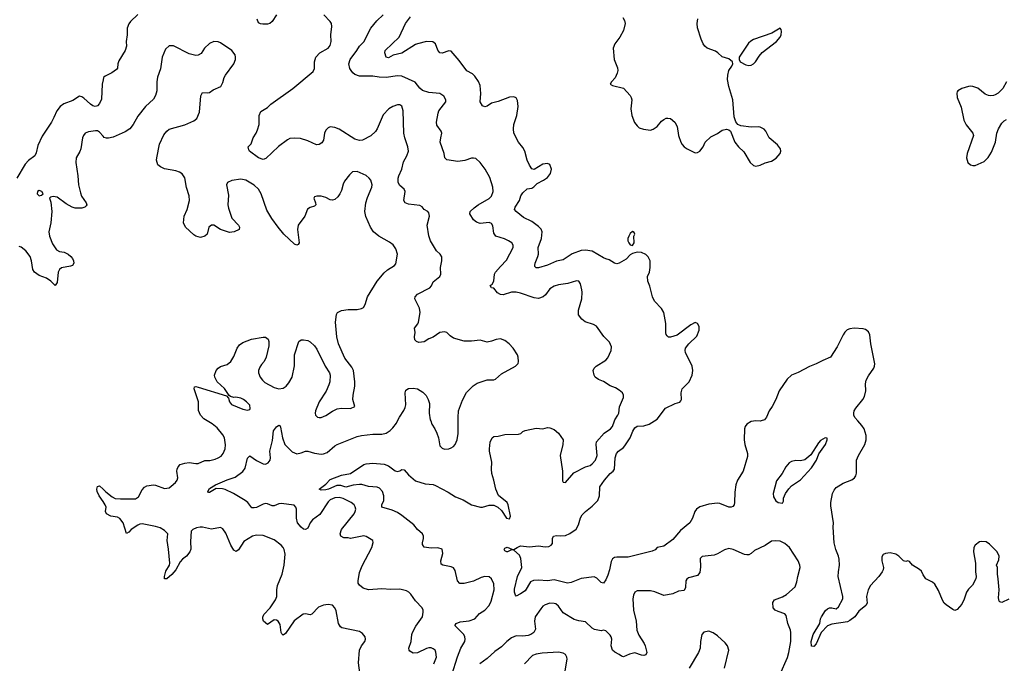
# Model space of a CAD drawing. Header units: inches. Extents: x 2134017 to 2292458, y 756222 to 916513.
# Tile 29 of 256: x 2209256 to 2218051, y 797834 to 803586. Entities that reach past the tile are written whole.
import ezdxf

# ---------------------------------------------------------------- set-up
doc = ezdxf.new("R2010")
doc.units = ezdxf.units.IN
doc.header["$MEASUREMENT"] = 0
for name, color, linetype in [('C2709', 7, 'Continuous'), ('C2719', 7, 'Continuous'), ('C2800', 7, 'Continuous'), ('C2810', 7, 'Continuous')]:
    doc.layers.add(name, color=color, linetype=linetype)

msp = doc.modelspace()

# ---------------------------------------------------------------- linework, layer by layer
at = {"layer": 'C2709', "color": 5, "elevation": 280}
msp.add_lwpolyline([(2210000, 799279.1), (2209964.2, 799330), (2209947.6, 799370), (2209946, 799390), (2209950, 799413.4), (2209970, 799419.1), (2210000, 799389.9)], dxfattribs=at)
at = {"layer": 'C2719', "color": 5}
for points, elevation in [([(2210000, 799389.9), (2210025.3, 799365.3), (2210081.7, 799321.7), (2210110, 799307.2), (2210157.3, 799302.7), (2210290, 799303.2), (2210317.4, 799322.6), (2210350, 799384), (2210370, 799407.3), (2210390, 799419.1), (2210450, 799428.4), (2210470, 799426.4), (2210550, 799395.5), (2210590, 799401.6), (2210610, 799416.4), (2210647.6, 799450), (2210661.1, 799470), (2210667.4, 799490), (2210659.3, 799550), (2210661.8, 799570), (2210671.1, 799590), (2210690, 799610.2), (2210730, 799623.8), (2210770, 799628.5), (2210830, 799618.4), (2210850, 799620.2), (2210910, 799645), (2210953.7, 799646.3), (2211001.8, 799658.2), (2211030, 799668.8), (2211054.4, 799685.6), (2211074.3, 799710), (2211092.3, 799750), (2211093.4, 799786.6), (2211084.1, 799850), (2211070, 799875.1), (2211018.3, 799938.3), (2210973.9, 799973.9), (2210931.6, 800000)], 280), ([(2212956.1, 797830), (2212977.7, 797890), (2212973.7, 797933.7), (2212967, 797950), (2212950, 797963.6), (2212931, 797971), (2212911, 797971), (2212890, 797966.2), (2212810, 797928), (2212770, 797925.3), (2212742, 797942), (2212735.8, 797950), (2212732.1, 797970), (2212752.8, 798030), (2212758.2, 798090), (2212764.5, 798110), (2212793.6, 798166.4), (2212853, 798250), (2212861.1, 798290), (2212858.9, 798310), (2212849.7, 798330), (2212790, 798393.3), (2212750, 798452.8), (2212730.6, 798470.6), (2212710, 798481), (2212650, 798495.4), (2212570, 798492.4), (2212490, 798500.9), (2212370, 798491.5), (2212324.4, 798504.4), (2212290, 798532.7), (2212280.5, 798550), (2212278.9, 798570), (2212290, 798644), (2212315.6, 798704.5), (2212400.7, 798870), (2212413.2, 798913.2), (2212408.7, 798930), (2212350, 798966.6), (2212330, 798973.3), (2212210, 798949.5), (2212190, 798955.1), (2212150, 798956), (2212125.2, 798970), (2212117, 798990), (2212131.6, 799030), (2212242.6, 799170), (2212253.7, 799190), (2212256.9, 799210), (2212253.5, 799233.5), (2212244.5, 799250), (2212218, 799270), (2212145.6, 799305.6), (2212110, 799314.9), (2212070, 799311.8), (2212030, 799295.7), (2212010, 799276.8), (2211936, 799164.1), (2211870, 799115.3), (2211851, 799090), (2211830, 799042.9), (2211810, 799028.2), (2211790, 799033.5), (2211770, 799049.7), (2211738.2, 799090), (2211727.7, 799130), (2211727.6, 799210), (2211721.6, 799230), (2211707.7, 799247.7), (2211590, 799262), (2211570, 799259.3), (2211530, 799242), (2211510, 799242), (2211470, 799258.4), (2211450, 799261.6), (2211430, 799256.3), (2211370, 799227.1), (2211350, 799222), (2211330, 799223.6), (2211292.1, 799272.1), (2211270, 799288.4), (2211164.2, 799350), (2211090, 799385.8), (2211067.5, 799392.5), (2211010, 799394.7), (2210950, 799359.5), (2210941.2, 799361.2), (2210936, 799370), (2210950, 799396.5), (2211004.2, 799430), (2211110, 799474.3), (2211181.8, 799498.2), (2211250, 799546.7), (2211270, 799577.3), (2211290, 799666.8), (2211310, 799687.7), (2211370, 799645.3), (2211430, 799615.8), (2211450, 799612), (2211475.7, 799624.3), (2211492.8, 799650), (2211495.4, 799670), (2211488.7, 799730), (2211514.3, 799825.7), (2211523.5, 799910), (2211550, 799948), (2211570, 799962.8), (2211578, 799958), (2211584.4, 799944.4), (2211601.8, 799850), (2211623.6, 799790), (2211690, 799724.4), (2211730, 799706.4), (2211770, 799713.4), (2211810, 799728.9), (2211830, 799728.9), (2211890, 799712), (2211950, 799704.2), (2211970, 799705.8), (2212001.3, 799718.7), (2212070, 799777), (2212092, 799790), (2212270, 799859.8), (2212310, 799870.2), (2212410, 799882.8), (2212490, 799880.4), (2212530, 799890.4), (2212565.6, 799914.4), (2212590, 799939.1), (2212620.7, 799979.3), (2212631, 800000)], 260), ([(2213114.6, 797730), (2213167.2, 797892.8), (2213197.3, 797970), (2213230.8, 798030), (2213234.2, 798050), (2213232.3, 798070), (2213224, 798090), (2213144.5, 798170), (2213145.6, 798174.4), (2213153.2, 798190), (2213190, 798205.3), (2213270, 798212), (2213320.5, 798230), (2213362.4, 798277.6), (2213411.1, 798310), (2213448.7, 798350), (2213466.8, 798390), (2213494.8, 798490), (2213490, 798544), (2213471.1, 798590), (2213450, 798606.6), (2213410, 798609.7), (2213378.9, 798601.1), (2213310, 798568.2), (2213227, 798547), (2213187.8, 798547.8), (2213167.3, 798570), (2213144.7, 798664.7), (2213130, 798686.6), (2213110, 798695.6), (2213035.3, 798710), (2213021.3, 798721.3), (2213016.9, 798750), (2213034.5, 798814.5), (2213030, 798854), (2212990, 798866), (2212930, 798863.7), (2212870, 798873.2), (2212854.5, 798894.5), (2212853.6, 798910), (2212863, 798950), (2212862.4, 798970), (2212854, 798990), (2212809.5, 799030), (2212775.1, 799070), (2212670, 799155.7), (2212630, 799181.8), (2212581.8, 799201.8), (2212489.8, 799229.8), (2212491.8, 799250), (2212507.4, 799290), (2212508.5, 799330), (2212497.2, 799370), (2212470, 799399.1), (2212450, 799408.4), (2212370, 799414.9), (2212311.7, 799431.7), (2212290, 799433.2), (2212234, 799426), (2212170, 799409.3), (2212123.5, 799423.5), (2212090, 799423.6), (2212012.9, 799390), (2211990, 799384.6), (2211950, 799381.7), (2211929.6, 799390), (2211990, 799435.9), (2212030, 799476.8), (2212130, 799514), (2212210, 799530.3), (2212328.9, 799611.1), (2212350, 799617.6), (2212410, 799621.1), (2212510, 799613.2), (2212550, 799599.6), (2212610, 799554), (2212630, 799548.2), (2212650, 799553), (2212670, 799564.9), (2212690, 799562.8), (2212730, 799517.1), (2212790, 799464.9), (2212877.3, 799437.3), (2212950, 799430.3), (2212970, 799422.3), (2213083.6, 799363.6), (2213150, 799320.3), (2213216, 799296), (2213290, 799250.4), (2213371.5, 799228.5), (2213390, 799228.4), (2213450, 799247), (2213490, 799247), (2213502.3, 799242.3), (2213528, 799228), (2213558.9, 799198.9), (2213605.5, 799130), (2213630, 799124.9), (2213638.4, 799150), (2213618.7, 799250), (2213609.3, 799270), (2213533, 799333), (2213509.8, 799389.7), (2213492.4, 799470), (2213473.7, 799530), (2213469.8, 799570), (2213473.7, 799630), (2213452, 799730), (2213452, 799750), (2213459.3, 799810), (2213475.3, 799850), (2213490, 799861), (2213530, 799862.8), (2213590, 799879.1), (2213710, 799881.6), (2213731.5, 799888.5), (2213750, 799906), (2213770, 799914.8), (2213870, 799934.9), (2213930, 799930.5), (2213970, 799940.5), (2213990, 799939.1), (2214030, 799923), (2214070, 799890.7), (2214110.3, 799830), (2214108.5, 799790), (2214084.6, 799690), (2214104.9, 799550), (2214104.9, 799464.9), (2214110, 799452), (2214130, 799451), (2214204.8, 799535.3), (2214310, 799588.7), (2214350, 799601.7), (2214370, 799616), (2214400.4, 799650), (2214413.3, 799690), (2214405.8, 799790), (2214408.3, 799811.7), (2214477.7, 799890), (2214532.2, 799927.8), (2214550.6, 799949.4), (2214568.2, 800000)], 240), ([(2212926.9, 800000), (2212938.4, 799970), (2212963.8, 799930), (2212981.6, 799890), (2212995.5, 799850), (2213010, 799778), (2213030, 799757.3), (2213050, 799748), (2213090, 799750.7), (2213110, 799759.1), (2213129.6, 799770.4), (2213146, 799790), (2213164.5, 799830), (2213172.6, 799887.4), (2213171.9, 800000)], 260), ([(2215879.9, 800000), (2215870, 799996.8), (2215830, 799999.4), (2215790, 799993.5), (2215750, 799969.7), (2215736.2, 799950), (2215731.1, 799930), (2215727.1, 799830), (2215733, 799790), (2215756.5, 799710), (2215757.8, 799682.2), (2215717.6, 799550), (2215668.8, 799470), (2215654, 799430), (2215643.5, 799363.5), (2215642, 799270), (2215638, 799250), (2215624.9, 799235.1), (2215611.7, 799228.3), (2215590, 799228.4), (2215510, 799262.2), (2215490, 799265.4), (2215410, 799256.4), (2215330, 799232.4), (2215300.4, 799210), (2215286, 799190), (2215264.9, 799130), (2215240.7, 799090), (2215159, 799021), (2215090, 798940.7), (2215010, 798879.3), (2214950.6, 798869.4), (2214932.3, 798847.7), (2214905.1, 798834.9), (2214690, 798783.5), (2214590, 798782.6), (2214570, 798778.9), (2214552.3, 798767.7), (2214537.6, 798742.4), (2214525.2, 798670), (2214510, 798621.2), (2214490, 798579), (2214470, 798549.4), (2214450, 798557), (2214410, 798596.2), (2214385.8, 798605.8), (2214270, 798592.1), (2214183.2, 798556.8), (2214150, 798550.8), (2214030, 798578.9), (2213970, 798570.8), (2213890, 798577.8), (2213845.8, 798574.2), (2213818.5, 798561.5), (2213770, 798480.9), (2213730, 798454), (2213690, 798435.3), (2213683.2, 798443.2), (2213675.1, 798470), (2213677, 798497), (2213701.1, 798610), (2213741.6, 798690), (2213731.8, 798771.8), (2213718.9, 798798.9), (2213670, 798846), (2213650, 798848), (2213614, 798830), (2213606, 798830), (2213590, 798838), (2213582, 798850), (2213590, 798862), (2213610.5, 798870.5), (2213652.7, 798852.7), (2213670, 798852), (2213698, 798870), (2213730, 798882.4), (2213810, 798876.2), (2213890, 798884), (2213950, 798875.6), (2213983, 798877), (2214003.7, 798890), (2214014, 798906), (2214016.2, 798950), (2214022.7, 798970), (2214050, 798976.5), (2214090, 798971.7), (2214130, 798977.4), (2214170, 798994.9), (2214226.8, 799033.2), (2214246, 799070), (2214265.7, 799134.3), (2214280.6, 799159.4), (2214309.6, 799190), (2214370, 799238.9), (2214419.2, 799290), (2214434.8, 799330), (2214437.4, 799410), (2214480.4, 799470), (2214530, 799528.7), (2214556.2, 799550), (2214569.8, 799570.2), (2214575.5, 799670), (2214587.7, 799710), (2214605.1, 799730), (2214650, 799763.5), (2214662.1, 799777.9), (2214708.4, 799850), (2214732.2, 799907.8), (2214750, 799938.7), (2214770, 799952.8), (2214830, 799956.5), (2214879.5, 799970), (2214926.6, 800000)], 220), ([(2218090, 798407.8), (2218030, 798377.2), (2218010, 798384), (2218005.2, 798390), (2217998.6, 798418.6), (2218003.7, 798490), (2217997.2, 798590), (2217988.9, 798631.1), (2217988.7, 798690), (2217982, 798710), (2218002, 798758), (2218003.7, 798790), (2217987.3, 798830), (2217919.8, 798899.8), (2217890, 798920.9), (2217850, 798922.9), (2217830, 798918.4), (2217790.6, 798890), (2217779.3, 798870), (2217775.3, 798830), (2217794.6, 798730), (2217792.4, 798652.4), (2217800.4, 798610), (2217797.1, 798590), (2217767.8, 798532.2), (2217730, 798495.6), (2217713.4, 798470), (2217692.6, 798407.4), (2217670, 798361.2), (2217630, 798315.3), (2217610, 798306), (2217590, 798315.3), (2217530, 798355.1), (2217512.6, 798372.6), (2217497.7, 798397.7), (2217463.7, 798483.7), (2217430, 798540.9), (2217410, 798559.5), (2217349.6, 798589.6), (2217325.1, 798625.1), (2217310, 798658), (2217293.6, 798673.6), (2217229.5, 798709.5), (2217203.1, 798743.1), (2217190, 798748.7), (2217170, 798744), (2217149.4, 798749.4), (2217109, 798790), (2217082, 798810), (2217030, 798820.7), (2216990, 798815.6), (2216970, 798805.2), (2216955.9, 798784.1), (2216955.5, 798750), (2216970.5, 798690), (2216968.2, 798670), (2216959.3, 798650), (2216930.4, 798610), (2216856, 798530), (2216834.9, 798490), (2216821.1, 798430), (2216825.7, 798370), (2216815.3, 798350), (2216750, 798301.1), (2216715.3, 798250), (2216670, 798215.1), (2216650, 798204.7), (2216510, 798183), (2216470, 798169.6), (2216413.7, 798110), (2216370, 798009.2), (2216350, 797985.2), (2216330, 797988), (2216326, 798030), (2216344.5, 798090), (2216402.4, 798190), (2216407.6, 798230), (2216417, 798250), (2216454.5, 798305.5), (2216470, 798319.3), (2216490, 798328.2), (2216510, 798330.4), (2216550, 798321), (2216570, 798338.8), (2216608.2, 798410), (2216607.2, 798430), (2216567.7, 798610), (2216568.7, 798650), (2216579, 798710), (2216576, 798764), (2216570.6, 798790), (2216545.3, 798850), (2216532.2, 798910), (2216523, 799050), (2216525.6, 799090), (2216501.8, 799241.8), (2216502.4, 799270), (2216516.8, 799350), (2216530, 799380.4), (2216550, 799405.7), (2216610, 799444.6), (2216690, 799474.9), (2216711.6, 799490), (2216726, 799510), (2216731.8, 799531.8), (2216731.8, 799650), (2216747.6, 799690), (2216803.6, 799790), (2216816.2, 799830), (2216815.6, 799870), (2216799.3, 799930), (2216779.6, 799959.6), (2216743.2, 800000)], 220), ([(2212295.3, 797750), (2212282, 797838), (2212289.6, 797950), (2212309.7, 797990.3), (2212337.2, 798030), (2212345.2, 798050), (2212342.7, 798070), (2212319.1, 798099.1), (2212290, 798117), (2212132.3, 798152.3), (2212121.2, 798161.2), (2212102.9, 798190), (2212083.3, 798303.3), (2212071.1, 798331.1), (2212050, 798352), (2212010, 798360.7), (2211970, 798354), (2211925.8, 798334.2), (2211865.7, 798274.3), (2211850, 798268.4), (2211810, 798276), (2211786.6, 798273.4), (2211706.2, 798213.8), (2211630, 798100.9), (2211610, 798086), (2211596.6, 798096.6), (2211590, 798108.7), (2211581, 798181), (2211565.2, 798210), (2211550, 798219.5), (2211530, 798223.7), (2211470, 798182), (2211434, 798210), (2211427.3, 798230), (2211427.5, 798247.5), (2211436.2, 798270), (2211493.6, 798330), (2211539.6, 798400.4), (2211553.7, 798430), (2211553, 798490), (2211558.9, 798530), (2211600.9, 798630), (2211617.4, 798710), (2211626.6, 798810), (2211618.7, 798850), (2211609.5, 798870), (2211590, 798889.5), (2211530, 798938), (2211430, 798976.9), (2211370, 798977.7), (2211334.8, 798970), (2211258.5, 798921.4), (2211210, 798849), (2211190, 798834), (2211170, 798844), (2211158.9, 798858.9), (2211140.9, 798890), (2211095.6, 798995.6), (2211070, 799036), (2211050, 799046.6), (2210970, 799033), (2210890, 799049.6), (2210868.7, 799051.3), (2210834, 799046), (2210801, 799030), (2210786.1, 799013.9), (2210782, 798922), (2210785.4, 798854.6), (2210776, 798830), (2210744.7, 798790), (2210710, 798765.1), (2210690, 798740.7), (2210650.1, 798669.9), (2210613.6, 798626.3), (2210570, 798589.6), (2210550, 798588.7), (2210549.6, 798609.6), (2210561.6, 798658.4), (2210595.1, 798710), (2210597.6, 798730), (2210586, 798854), (2210573.9, 798930), (2210579.8, 798990), (2210550, 799020.3), (2210510, 799045), (2210470, 799057.2), (2210350, 799078.8), (2210330, 799077.6), (2210310, 799069.7), (2210252.4, 799030), (2210230, 799006), (2210210, 798994), (2210179.1, 799090), (2210150, 799128.3), (2210130, 799139.8), (2210069.9, 799149.9), (2210031.3, 799170), (2210022.4, 799190), (2210027.8, 799230), (2210020.5, 799250), (2210000, 799279.1)], 280), ([(2216044.6, 797730), (2216115, 797885), (2216126.6, 797930), (2216143.9, 798030), (2216143.2, 798110), (2216141.5, 798130), (2216116.5, 798190), (2216102, 798262), (2216090, 798276.3), (2216030, 798295.8), (2216003.7, 798310), (2215987.6, 798330), (2215983.2, 798376.8), (2215998.6, 798401.4), (2216070, 798428.4), (2216105.2, 798450), (2216182, 798518), (2216198.9, 798561.1), (2216205.1, 798610), (2216226, 798690), (2216223.7, 798710), (2216210, 798748.7), (2216132.7, 798870), (2216090, 798905.2), (2216050, 798925.2), (2216009.5, 798929.5), (2215970, 798926.6), (2215913.5, 798886.5), (2215819.1, 798840.9), (2215790, 798814), (2215770, 798803.7), (2215750, 798802), (2215730, 798807.3), (2215630, 798851.6), (2215590, 798858.7), (2215550, 798846.6), (2215490, 798813.6), (2215458.3, 798801.7), (2215350.6, 798789.4), (2215334.8, 798770), (2215336.7, 798696.7), (2215330, 798644), (2215310, 798619.5), (2215230, 798596.3), (2215214.4, 798585.6), (2215206.3, 798570), (2215202.3, 798510), (2215190, 798485.6), (2215141.8, 798478.2), (2215090, 798453.6), (2215010, 798438.4), (2214930, 798472.4), (2214890, 798481.1), (2214770, 798480.7), (2214750.8, 798470), (2214737.7, 798442.3), (2214731.8, 798410), (2214738.5, 798310), (2214762.6, 798210), (2214769.2, 798130), (2214785.3, 798085.3), (2214835.3, 798010), (2214843.1, 797990), (2214859.1, 797930), (2214850, 797909.4), (2214830, 797904.5), (2214810, 797907), (2214750, 797927.3), (2214703.4, 797916.6), (2214650, 797892.7), (2214630, 797898), (2214610, 797914), (2214573, 797933), (2214551.5, 797951.5), (2214540.5, 797990), (2214545.1, 798050), (2214538.3, 798070), (2214530, 798084.5), (2214490, 798125.2), (2214470, 798129), (2214450, 798125.2), (2214390, 798137.2), (2214370, 798149.2), (2214310, 798205.2), (2214250, 798212.3), (2214210, 798225.6), (2214110, 798284.2), (2214070, 798344.7), (2214044.1, 798364.1), (2214029.8, 798369.8), (2213990, 798370.8), (2213950, 798357.7), (2213930, 798343.6), (2213910, 798319.6), (2213860.9, 798250), (2213854.4, 798210), (2213862, 798138), (2213848.4, 798110), (2213820.5, 798090), (2213797.6, 798082.4), (2213750, 798076.5), (2213690, 798078), (2213650, 798060.3), (2213606.9, 798030), (2213559.9, 797980.1), (2213500.3, 797939.7), (2213430, 797875.7), (2213365.5, 797830)], 240), ([(2215551.8, 797790), (2215588.7, 797950), (2215577.8, 797990), (2215557.6, 798017.6), (2215490, 798080.3), (2215450, 798105.3), (2215410, 798122.6), (2215367.6, 798112.4), (2215348, 798090), (2215337.3, 798030), (2215333, 797970), (2215320.5, 797930), (2215235.3, 797790)], 260), ([(2214126.7, 797766.7), (2214144.8, 797870), (2214142, 797890), (2214130, 797911.6), (2214110, 797925.6), (2214070, 797932.8), (2213924.1, 797924.1), (2213870, 797915.8), (2213837, 797903), (2213764.9, 797830)], 260)]:
    msp.add_lwpolyline(points, dxfattribs=dict(at, elevation=elevation))
at = {"layer": 'C2719', "color": 5, "elevation": 240}
msp.add_lwpolyline([(2216450, 799848.7), (2216410, 799825.2), (2216390, 799804), (2216322, 799698), (2216270, 799652.7), (2216230, 799643.7), (2216190, 799646.6), (2216150, 799638), (2216130, 799626), (2216100.5, 799590), (2216068, 799530), (2216015.9, 799464.1), (2215987.3, 799350), (2215990, 799322), (2216010, 799286.8), (2216030, 799271.3), (2216070, 799264.7), (2216078, 799282), (2216079, 799310), (2216097.2, 799350), (2216125.6, 799394.4), (2216150, 799418.8), (2216230, 799474.8), (2216330, 799581), (2216373.2, 799650), (2216393.2, 799706.8), (2216452.3, 799790), (2216468.7, 799830), (2216467.3, 799847.3)], close=True, dxfattribs=at)
at = {"layer": 'C2800', "color": 5}
for points, elevation in [([(2210000, 803048.8), (2209991, 803010), (2209985.9, 802874.1), (2209970, 802835.1), (2209950, 802814.5), (2209930, 802809.6), (2209910, 802815.6), (2209887, 802830), (2209830, 802882.9), (2209810, 802896.2), (2209790, 802902), (2209730, 802864.7), (2209650, 802834), (2209616.4, 802810), (2209586.4, 802770), (2209561.7, 802710), (2209539.6, 802670), (2209455.4, 802544.6), (2209418.5, 802461.5), (2209402.9, 802397.1), (2209390.5, 802370), (2209334, 802326), (2209304.8, 802295.2), (2209229, 802170)], 260), ([(2210000, 802543.7), (2209970, 802579.3), (2209950.9, 802590.9), (2209933.7, 802593.7), (2209870, 802584.7), (2209841.5, 802570), (2209824.2, 802550), (2209816.5, 802530), (2209801.7, 802430), (2209793.4, 802406.6), (2209759.5, 802350), (2209755.8, 802310), (2209776.4, 802190), (2209782, 802110), (2209798.4, 802038.4), (2209808.2, 802008.2), (2209850.6, 801950), (2209854, 801930), (2209850, 801922), (2209838, 801910), (2209810, 801900.9), (2209750, 801900.9), (2209724, 801910), (2209670, 801940.7), (2209590, 802000.9), (2209554, 802006), (2209530, 801999), (2209521, 801990), (2209534.2, 801954.2), (2209541.5, 801870), (2209535.2, 801770), (2209515.5, 801690), (2209521.3, 801650), (2209550, 801582), (2209583.1, 801530), (2209610, 801513), (2209652.7, 801507.3), (2209690, 801490.5), (2209712.7, 801470), (2209726, 801450), (2209737.1, 801430), (2209739.1, 801410), (2209726.8, 801390), (2209710, 801382.4), (2209630, 801367.1), (2209610, 801351.8), (2209599, 801330), (2209590, 801238), (2209572, 801210), (2209532.7, 801250), (2209495.2, 801275.2), (2209430, 801300.3), (2209387.6, 801330), (2209372.6, 801352.6), (2209362.4, 801430), (2209350, 801469.7), (2209310, 801520.3), (2209270, 801552.5), (2209250, 801558.5)], 280)]:
    msp.add_lwpolyline(points, dxfattribs=dict(at, elevation=elevation))
at = {"layer": 'C2800', "color": 5, "elevation": 280}
msp.add_lwpolyline([(2209430, 802059.3), (2209416, 802050), (2209410.8, 802030), (2209430, 802010.8), (2209450, 802016), (2209464, 802030), (2209452.7, 802050)], close=True, dxfattribs=at)
at = {"layer": 'C2810', "color": 5}
for points, elevation in [([(2210310, 803630.6), (2210245, 803570), (2210230, 803549.7), (2210217.1, 803510), (2210215.6, 803450), (2210206, 803390), (2210209.1, 803350), (2210198, 803310), (2210141.6, 803218.4), (2210133.1, 803190), (2210129.2, 803150.8), (2210121, 803139), (2210078.9, 803110), (2210018.1, 803081.9), (2210004.9, 803070), (2210000, 803048.8)], 260), ([(2213171.9, 800000), (2213171.7, 800030), (2213176.8, 800090), (2213210, 800185.5), (2213246.1, 800253.8), (2213305.5, 800314.5), (2213342, 800338), (2213430, 800366.9), (2213490, 800367.8), (2213507.2, 800372.8), (2213558.4, 800421.6), (2213685.2, 800490), (2213707.5, 800512.5), (2213712.3, 800530), (2213709.5, 800569.5), (2213702.7, 800590), (2213664.5, 800650), (2213627.8, 800690), (2213590, 800718.3), (2213550, 800732.6), (2213512.1, 800727.9), (2213470, 800712), (2213430, 800703.7), (2213370, 800720.9), (2213290, 800712.7), (2213227.1, 800712.9), (2213130, 800740.5), (2213100.1, 800760.1), (2213071.1, 800791.1), (2213050, 800795.6), (2213010, 800789.6), (2212950, 800749.4), (2212910, 800733.2), (2212870, 800707), (2212821.2, 800701.2), (2212799, 800710), (2212785.6, 800725.6), (2212782, 800750), (2212787.6, 800790), (2212782.9, 800830), (2212812.5, 800867.5), (2212818.3, 800881.7), (2212833.7, 800970), (2212828.3, 801008.3), (2212786.6, 801090), (2212789.4, 801110), (2212807.7, 801132.3), (2212919.3, 801190), (2212933, 801207), (2212950, 801242), (2213009.4, 801290), (2213016.2, 801310), (2213014, 801370), (2213025.6, 801430), (2213027.2, 801467.2), (2213012, 801490), (2212978.4, 801518.4), (2212926.3, 801610), (2212910, 801654), (2212896, 801750), (2212917.6, 801830), (2212910, 801859), (2212901.2, 801870), (2212869.7, 801889.7), (2212850, 801912.7), (2212830, 801924.5), (2212730, 801935.8), (2212699.5, 801950), (2212688, 801970), (2212699.7, 802050), (2212690.9, 802070.9), (2212650, 802104.5), (2212637.7, 802130), (2212637.3, 802170), (2212643.1, 802190), (2212667.8, 802250), (2212684.4, 802315.6), (2212714.5, 802370), (2212729.5, 802410), (2212723, 802450), (2212695.4, 802530), (2212688, 802570), (2212680.4, 802770), (2212670, 802811.8), (2212650, 802823.5), (2212630, 802823.1), (2212589.2, 802810.8), (2212552.5, 802787.5), (2212503.8, 802736.2), (2212450.3, 802609.7), (2212435.1, 802584.9), (2212391.7, 802548.3), (2212318, 802510), (2212290, 802506.3), (2212250, 802516.3), (2212110, 802606.9), (2212070, 802623.1), (2212030, 802628), (2212010, 802620.5), (2211990, 802599.3), (2211979.5, 802570), (2211970, 802509), (2211954.7, 802485.3), (2211930, 802469.4), (2211906.8, 802466.8), (2211830, 802502), (2211762.8, 802522.8), (2211707.7, 802527.7), (2211670, 802523.1), (2211647.8, 802512.2), (2211567, 802453), (2211455.2, 802344.8), (2211430, 802336.3), (2211390, 802349.6), (2211309.7, 802409.7), (2211301.7, 802421.7), (2211296, 802450), (2211322.5, 802477.5), (2211342.4, 802530), (2211368.2, 802570), (2211380.1, 802599.9), (2211394, 802650), (2211394.5, 802730), (2211410, 802766), (2211470, 802800.7), (2211499.5, 802830), (2211694.3, 802970), (2211878, 803122), (2211889.6, 803150), (2211887.6, 803210), (2211900.7, 803250), (2211936, 803290), (2212009.7, 803330.3), (2212030, 803356), (2212036.9, 803390), (2212036.4, 803450), (2212044.4, 803524.4), (2212040.5, 803550), (2212029.6, 803570), (2211972, 803630)], 260), ([(2211550.3, 803630), (2211510.2, 803569.8), (2211490, 803551.5), (2211470, 803546.9), (2211426.5, 803546.5), (2211408.2, 803548.2), (2211390, 803557.2), (2211378.4, 803590)], 260), ([(2214568.2, 800000), (2214571.7, 800010), (2214598.4, 800050), (2214606.3, 800070), (2214613.7, 800126.3), (2214649.5, 800210), (2214649.4, 800230), (2214640.9, 800250), (2214610, 800276.2), (2214576.6, 800296.6), (2214530, 800314.5), (2214471.1, 800351.1), (2214425.2, 800370), (2214397.2, 800390), (2214386.6, 800410), (2214378, 800450), (2214386, 800470), (2214406, 800490), (2214490, 800542.4), (2214510, 800563), (2214540.5, 800630), (2214542.4, 800662.4), (2214524.2, 800704.2), (2214474.2, 800754.2), (2214406.9, 800846.9), (2214382.7, 800862.7), (2214306.5, 800886.5), (2214276, 800910), (2214248.2, 800948.2), (2214247.6, 800990), (2214277.4, 801090), (2214279.6, 801150), (2214278.4, 801170), (2214263.7, 801223.7), (2214249.3, 801249.3), (2214230, 801252.3), (2214152.8, 801227.2), (2214070, 801217.2), (2214030, 801205.3), (2213990, 801179.2), (2213952.1, 801127.9), (2213930.9, 801109.1), (2213890, 801094.7), (2213850, 801098.7), (2213730, 801142), (2213690, 801151.5), (2213648.5, 801151.5), (2213574, 801126), (2213550, 801129.6), (2213524.4, 801144.4), (2213490, 801186), (2213468.7, 801190), (2213459, 801210), (2213476.6, 801223.4), (2213489.5, 801250), (2213498.4, 801310), (2213507.3, 801330), (2213550, 801381.3), (2213604.4, 801435.6), (2213662.9, 801550), (2213664.5, 801570), (2213652.3, 801590), (2213621.2, 801610), (2213586.5, 801626.5), (2213510, 801651.6), (2213490, 801677.2), (2213482.7, 801742.7), (2213470, 801763.7), (2213450, 801773.3), (2213370, 801764.7), (2213334.9, 801774.9), (2213310, 801798), (2213277.6, 801850), (2213280.7, 801870), (2213314.7, 801905.3), (2213350, 801930.3), (2213450, 801986.5), (2213470, 802008.7), (2213485.7, 802050), (2213481.1, 802090), (2213454.5, 802174.5), (2213413.2, 802250), (2213369.7, 802309.6), (2213330, 802343.7), (2213310, 802349.4), (2213290, 802347), (2213231.7, 802328.3), (2213170, 802317.7), (2213072.1, 802332.1), (2213053.2, 802350), (2213047.3, 802390), (2213013, 802490), (2213016.3, 802530), (2213027.6, 802570), (2213020.7, 802590), (2212982.8, 802642.8), (2212977.6, 802670), (2212992.3, 802750), (2213000.9, 802770), (2213061.2, 802850), (2213062.7, 802870), (2213043.3, 802903.3), (2213010, 802925.1), (2212910, 802934.7), (2212852.8, 802952.8), (2212830, 802973.3), (2212787.3, 803027.2), (2212670, 803079.6), (2212630, 803085.1), (2212529.8, 803069.8), (2212468.2, 803071.8), (2212410, 803080.3), (2212290, 803081), (2212250, 803094.6), (2212230.6, 803110), (2212215.8, 803130), (2212205.7, 803150), (2212196.8, 803190), (2212208.7, 803230), (2212268.5, 803310), (2212290, 803348.2), (2212330, 803386.4), (2212391.6, 803510), (2212444.9, 803575.1), (2212501.1, 803630)], 240), ([(2214926.6, 800000), (2214950, 800014.9), (2215025.4, 800114.6), (2215110, 800155.8), (2215151.2, 800168.8), (2215161.2, 800178.8), (2215167.5, 800192.5), (2215165.3, 800250), (2215174.2, 800285.8), (2215235.3, 800350), (2215261.5, 800410), (2215269.7, 800450), (2215261.7, 800490), (2215203, 800610), (2215199.7, 800630), (2215204.2, 800650), (2215231.6, 800690), (2215303.3, 800756.7), (2215325.4, 800810), (2215324, 800844), (2215311.1, 800871.1), (2215290, 800878.7), (2215250, 800857.4), (2215130, 800766), (2215070, 800748.3), (2215050, 800749.6), (2215039.7, 800759.7), (2215031.4, 800771.4), (2215028.5, 800788.4), (2215027.6, 800870), (2215009.6, 800970), (2214990, 801003.7), (2214926.3, 801070), (2214908, 801110), (2214884.2, 801204.2), (2214865.6, 801250), (2214863.5, 801290), (2214880.5, 801330), (2214888.4, 801370), (2214887.8, 801430), (2214870, 801466), (2214850, 801486), (2214810, 801506), (2214770, 801509.3), (2214730, 801497.2), (2214710, 801484), (2214673.8, 801446.2), (2214610.3, 801409.7), (2214590, 801403.6), (2214568.3, 801408.3), (2214520.2, 801440.2), (2214490, 801447), (2214470, 801456.9), (2214370, 801516.9), (2214310, 801525.7), (2214270, 801523.9), (2214190, 801492.5), (2214110, 801439.8), (2214050, 801428.5), (2213970, 801392.4), (2213890, 801367.8), (2213867.7, 801367.7), (2213858.4, 801378.4), (2213855.8, 801390), (2213858.7, 801410), (2213885.3, 801470), (2213889.8, 801490), (2213887.8, 801550), (2213917.4, 801630), (2213922.3, 801690), (2213912.3, 801712.3), (2213890, 801736.9), (2213830, 801781.3), (2213756.9, 801816.9), (2213689, 801870), (2213676, 801890), (2213682.9, 801910), (2213719.6, 801970), (2213732, 802010), (2213750, 802037.3), (2213790, 802073.4), (2213830, 802080.7), (2213849.5, 802090.5), (2213877.3, 802122.8), (2213934.5, 802150), (2213970, 802174), (2213998.3, 802210), (2214004.8, 802250), (2213991.3, 802290), (2213970, 802301.1), (2213930, 802294.7), (2213850, 802246.9), (2213830, 802251.6), (2213810, 802284.5), (2213787.6, 802330), (2213768.4, 802410), (2213750, 802442.9), (2213710.7, 802490.7), (2213671, 802570), (2213667.7, 802610), (2213670.8, 802650), (2213697.6, 802730), (2213708.6, 802808.6), (2213702.3, 802862.3), (2213690, 802886), (2213670, 802895.6), (2213630, 802893.3), (2213530, 802853.8), (2213470, 802838.8), (2213430, 802813.3), (2213410, 802806), (2213390, 802816.9), (2213368.7, 802850), (2213375.1, 802925), (2213370, 802997.2), (2213354.5, 803034.5), (2213321.5, 803081.5), (2213300.4, 803100.4), (2213248.5, 803128.5), (2213180.8, 803220.8), (2213110, 803302.7), (2213090, 803307), (2213030, 803285.1), (2213010, 803289.5), (2212990, 803312.7), (2212969.1, 803369.1), (2212946.8, 803386.8), (2212890, 803390.5), (2212810.1, 803369.9), (2212790, 803362.3), (2212670, 803287.5), (2212592.6, 803267.4), (2212550, 803246), (2212529.6, 803249.6), (2212517.6, 803290), (2212521.6, 803310), (2212646.2, 803430), (2212702, 803550), (2212747.8, 803610)], 220), ([(2214644.1, 803604.1), (2214659.3, 803579.3), (2214664.9, 803550), (2214650.4, 803490), (2214617.1, 803430), (2214572.7, 803370), (2214558.4, 803330), (2214567, 803230), (2214595.1, 803155.1), (2214598, 803130), (2214593.7, 803106.3), (2214574.4, 803065.6), (2214542.8, 803030), (2214531.3, 803010), (2214550, 802998.8), (2214650, 802973), (2214709, 802909), (2214718.7, 802890), (2214722.3, 802870), (2214715.2, 802790), (2214724.9, 802730), (2214747.3, 802667.3), (2214770, 802636.3), (2214790, 802620.5), (2214827.1, 802607.1), (2214890, 802599.3), (2214913.9, 802606.1), (2214949.3, 802630), (2214990, 802677.3), (2215010, 802694), (2215030, 802704), (2215046.4, 802706.4), (2215070, 802702.8), (2215106.8, 802670), (2215127.3, 802630), (2215140.5, 802550), (2215161.6, 802490), (2215173, 802470), (2215190.3, 802450.3), (2215217.3, 802430), (2215290, 802396.4), (2215310, 802399.3), (2215330, 802410.7), (2215359.5, 802450), (2215379.5, 802490), (2215430, 802539.3), (2215490, 802568.2), (2215530, 802597.3), (2215570, 802606), (2215590, 802601), (2215604.7, 802590), (2215644.4, 802490), (2215676.4, 802450), (2215725.3, 802405.3), (2215779.5, 802310), (2215810, 802281.5), (2215830, 802275.8), (2215870, 802285.2), (2215915, 802305), (2215970, 802321.5), (2216011.7, 802348.3), (2216048.2, 802390), (2216054.3, 802410), (2216053, 802430), (2216026.2, 802466.2), (2215950, 802529.7), (2215921.1, 802590), (2215906.4, 802606.4), (2215870, 802624.5), (2215852.8, 802627.2), (2215790, 802623.8), (2215696.9, 802636.9), (2215669.4, 802649.4), (2215651.6, 802671.6), (2215638.3, 802718.3), (2215625.7, 802870), (2215590, 802988.7), (2215578.4, 803050), (2215580.7, 803090), (2215589.5, 803130), (2215617.2, 803170), (2215625.2, 803190), (2215624, 803210), (2215590, 803236), (2215530, 803253.6), (2215491.6, 803290), (2215470, 803304), (2215398, 803330), (2215375.6, 803350), (2215361.3, 803370), (2215342, 803410), (2215311.6, 803511.6), (2215307.6, 803550), (2215313.6, 803593.6)], 220), ([(2210931.6, 800000), (2210899.7, 800019.7), (2210871.3, 800051.3), (2210853.6, 800093.6), (2210851.5, 800170), (2210814, 800286), (2210816.4, 800303.6), (2210830, 800306.8), (2210850, 800303), (2211103.6, 800223.6), (2211122, 800202), (2211131, 800170), (2211147.1, 800147.1), (2211250, 800104.6), (2211290, 800095.5), (2211310, 800102), (2211315.6, 800110), (2211310, 800141.2), (2211282, 800170), (2211254, 800190), (2211230, 800204.2), (2211187.7, 800212.3), (2211169.1, 800209.1), (2211138, 800218), (2211126, 800226), (2211084, 800290), (2211018.4, 800350), (2210998.7, 800390), (2210996.9, 800410), (2211009.6, 800450), (2211028.4, 800471.6), (2211050, 800484.9), (2211110, 800503.1), (2211140.5, 800530), (2211170, 800577.1), (2211197.6, 800650), (2211220.4, 800679.6), (2211250, 800700.2), (2211326.6, 800730), (2211430, 800748.4), (2211450, 800747.7), (2211475.5, 800730), (2211480.4, 800710), (2211480.3, 800670), (2211457, 800570), (2211439.5, 800530), (2211415.9, 800504.1), (2211400.9, 800479.1), (2211390.2, 800450), (2211390.2, 800430), (2211405.2, 800390), (2211423.5, 800363.5), (2211444.1, 800344.1), (2211530, 800297.5), (2211570, 800286), (2211610, 800293.8), (2211636.8, 800310), (2211660.3, 800339.7), (2211689.8, 800390), (2211710, 800492), (2211709.8, 800590), (2211750, 800710.5), (2211770, 800724.9), (2211790, 800726), (2211830, 800718.5), (2211850, 800707.4), (2211890.1, 800670.1), (2211910, 800642.4), (2211983.6, 800490), (2212022.6, 800430), (2212029, 800409), (2212026.9, 800350), (2212018.3, 800321.7), (2211993.2, 800266.8), (2211931.6, 800170), (2211897.4, 800090), (2211893.7, 800070), (2211898.4, 800050), (2211914.9, 800034.9), (2211930, 800030.4), (2211950, 800031.8), (2211990, 800047.4), (2212050, 800087), (2212092.7, 800107.3), (2212130, 800114), (2212209.3, 800110.7), (2212248, 800130), (2212232, 800192), (2212234, 800230), (2212249.6, 800310), (2212249.6, 800350), (2212236.2, 800450), (2212221.7, 800481.7), (2212161.3, 800561.3), (2212102.6, 800690), (2212089.7, 800750), (2212077.5, 800882.5), (2212085.1, 800950), (2212096, 800970), (2212130, 800988), (2212190, 800995.8), (2212270, 800994.4), (2212310, 801004), (2212325.6, 801014.4), (2212340.5, 801039.5), (2212363.1, 801110), (2212447.4, 801250), (2212510, 801324.6), (2212541.6, 801350), (2212605.1, 801390), (2212615.5, 801404.5), (2212631.3, 801488.7), (2212616.3, 801536.3), (2212592.1, 801572.1), (2212558, 801598), (2212464.2, 801650), (2212416.3, 801690), (2212389.7, 801730), (2212346.3, 801826.3), (2212338.7, 801870), (2212348.9, 801950), (2212363.2, 801996.8), (2212401.5, 802090), (2212405.1, 802110), (2212392.9, 802150), (2212378.3, 802170), (2212350, 802192.8), (2212270, 802229.6), (2212230, 802224.5), (2212200.5, 802199.5), (2212156.9, 802143.1), (2212144.6, 802115.4), (2212130, 802059), (2212116.4, 802030), (2212097.2, 802002.8), (2212070, 801978), (2212050, 801972.3), (2212030, 801975.1), (2211990, 801995.1), (2211950, 802007), (2211910.7, 802009.3), (2211890, 802002), (2211882.8, 801990), (2211898, 801950), (2211900.7, 801930), (2211890, 801919.3), (2211850, 801907.3), (2211827, 801893), (2211801.6, 801830), (2211744.4, 801750), (2211737.6, 801710), (2211750.7, 801590), (2211742.8, 801577.2), (2211730.6, 801569.4), (2211710, 801579.3), (2211615.6, 801670), (2211564.2, 801730), (2211507.3, 801810), (2211464.2, 801884.2), (2211411.2, 802030), (2211387.6, 802070), (2211350, 802105.6), (2211275.1, 802150), (2211230, 802159.7), (2211150, 802149.5), (2211111, 802130), (2211104, 802110), (2211121.4, 802018.6), (2211116.3, 801930), (2211119.8, 801899.8), (2211150.5, 801810.5), (2211210.7, 801750), (2211218.8, 801730), (2211216, 801710), (2211172, 801690), (2211130, 801685.2), (2211048, 801710), (2210990, 801748.7), (2210970, 801749), (2210946, 801730), (2210930.6, 801670), (2210910, 801649.6), (2210870, 801639.7), (2210830, 801651.2), (2210810, 801663.5), (2210735.6, 801730), (2210717.6, 801770), (2210723.5, 801830), (2210751.5, 801890), (2210771.6, 801970), (2210769.6, 802010), (2210746, 802086), (2210731.8, 802171.8), (2210707.4, 802207.4), (2210682.2, 802222.2), (2210650, 802233.7), (2210550, 802253.3), (2210512.7, 802270), (2210490, 802289.6), (2210478.5, 802330), (2210479.3, 802350), (2210505.6, 802474.4), (2210542.8, 802557.2), (2210569.7, 802590), (2210590, 802605.7), (2210730, 802646.7), (2210810, 802682.4), (2210837, 802703), (2210860.8, 802759.2), (2210875.1, 802904.9), (2210886, 802930), (2210890, 802934), (2210930, 802930.7), (2210950, 802934.8), (2210982.5, 802957.5), (2211051.5, 802988.5), (2211070, 803024.7), (2211082.9, 803070), (2211094, 803090), (2211169.2, 803190), (2211184, 803230), (2211184, 803250), (2211179, 803270), (2211149.2, 803310), (2211050, 803379.3), (2211027.2, 803387.2), (2210990, 803389.5), (2210950, 803374), (2210907.3, 803330), (2210875.9, 803284.1), (2210850.7, 803269.3), (2210830, 803265.2), (2210770, 803279.3), (2210630, 803351.5), (2210590, 803352.4), (2210558.6, 803321.4), (2210527.2, 803250), (2210514.3, 803145.7), (2210487.7, 803072.3), (2210481.6, 803030), (2210481.1, 802950), (2210470, 802909.2), (2210450, 802875.1), (2210378.8, 802810), (2210310, 802722.7), (2210268.2, 802650), (2210238.4, 802610), (2210197.6, 802582.4), (2210090, 802535.2), (2210050, 802525.6), (2210030, 802525.6), (2210010, 802531.8), (2210000, 802543.7)], 280), ([(2218070, 803029), (2218036.3, 802970), (2217996, 802930), (2217970, 802912.7), (2217952.8, 802907.2), (2217930, 802903.7), (2217910, 802907), (2217879.3, 802919.3), (2217813.7, 802973.7), (2217770, 802989.6), (2217750, 802991.3), (2217729.5, 802989.5), (2217671, 802970), (2217634.8, 802950), (2217630, 802942), (2217625.5, 802930), (2217630.4, 802890), (2217664.8, 802804.8), (2217688.8, 802688.8), (2217710, 802647.3), (2217768.2, 802570), (2217774.4, 802550), (2217719.5, 802390), (2217714.4, 802350), (2217724.9, 802310), (2217750, 802287.7), (2217770, 802281.6), (2217790, 802281.6), (2217870, 802318), (2217906.4, 802353.6), (2217937.5, 802402.5), (2217972.4, 802490), (2217984, 802570), (2217998.9, 802610), (2218030, 802660.5), (2218050, 802683), (2218070, 802694.9)], 220), ([(2216743.2, 800000), (2216716.1, 800030), (2216706.8, 800050), (2216706.4, 800070), (2216711.1, 800090), (2216724.8, 800115.2), (2216788.4, 800191.6), (2216803.1, 800216.9), (2216813.6, 800270), (2216809.6, 800330), (2216816.9, 800363.1), (2216837.2, 800402.8), (2216886, 800470), (2216892, 800490), (2216893.6, 800510), (2216858.3, 800690), (2216849.2, 800769.2), (2216836.7, 800796.7), (2216810, 800816.8), (2216790, 800823.1), (2216710, 800829.7), (2216670, 800822.6), (2216647.1, 800812.9), (2216626.4, 800793.6), (2216610.3, 800770), (2216558.9, 800661.1), (2216499.1, 800570), (2216430, 800541.3), (2216370.7, 800510), (2216310, 800487.6), (2216210, 800433.3), (2216150.2, 800409.8), (2216110, 800373.6), (2216040.3, 800270), (2216008.5, 800191.5), (2215977.1, 800130), (2215950.4, 800090), (2215927.8, 800032.2), (2215910.2, 800009.8), (2215879.9, 800000)], 220), ([(2212631, 800000), (2212647.3, 800032.8), (2212688.2, 800091.8), (2212700.1, 800119.9), (2212704.1, 800144.1), (2212699, 800250), (2212706.3, 800273.7), (2212730, 800290.7), (2212770, 800294), (2212810, 800286.8), (2212856.4, 800256.4), (2212886.4, 800226.4), (2212905.5, 800190), (2212915.6, 800155.6), (2212914.4, 800070), (2212923.1, 800010), (2212926.9, 800000)], 260)]:
    msp.add_lwpolyline(points, dxfattribs=dict(at, elevation=elevation))
at = {"layer": 'C2810', "color": 5, "elevation": 220}
for points in [[(2216050, 803509), (2215974.9, 803465.1), (2215810, 803407.6), (2215785.4, 803394.6), (2215764.5, 803375.5), (2215682.8, 803250), (2215681, 803230), (2215691.3, 803210), (2215742, 803182), (2215770, 803174.6), (2215790, 803177.8), (2215810, 803190.3), (2215827.2, 803210), (2215860.3, 803259.7), (2215888.5, 803291.5), (2216014.7, 803390), (2216050, 803428.9), (2216058, 803450), (2216060.9, 803480.9), (2216058.9, 803498.9)], [(2214730, 801691.8), (2214710, 801675.1), (2214696.4, 801650), (2214689.2, 801630.8), (2214687.9, 801610), (2214696.4, 801590), (2214710, 801574.9), (2214730, 801566.8), (2214743.6, 801590), (2214742.9, 801650), (2214749.2, 801670), (2214744.7, 801684.7)]]:
    msp.add_lwpolyline(points, close=True, dxfattribs=at)

doc.saveas('drawing.dxf')
